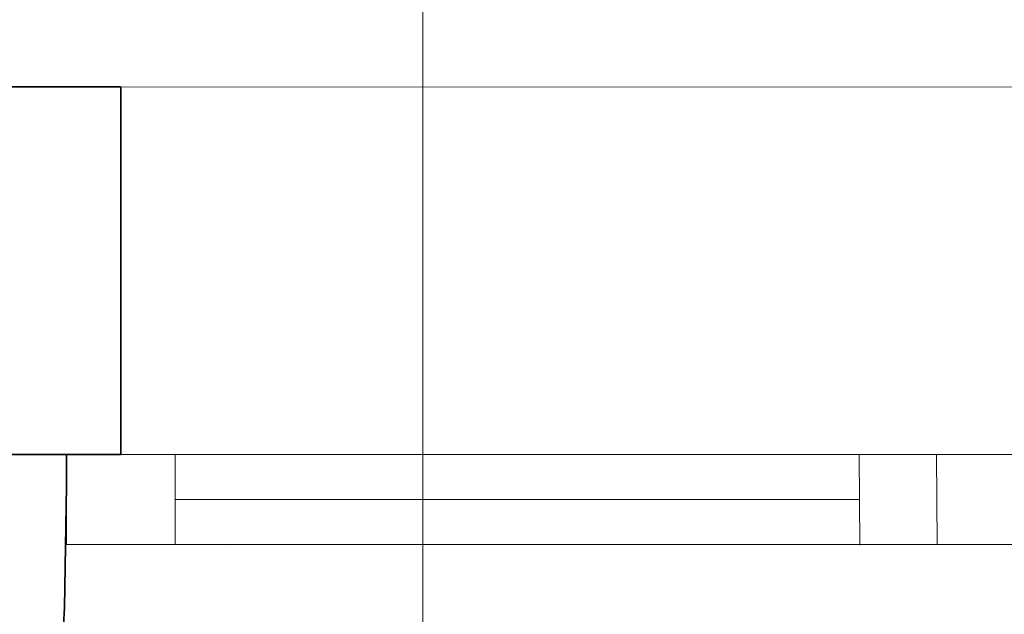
# Model space of a CAD drawing. Extents: x -223 to 557, y -138 to 606.
# Tile 201 of 256: x 29.04 to 41.74, y 366.92 to 374.59. Entities that reach past the tile are written whole.
import ezdxf

# ---------------------------------------------------------------- set-up
doc = ezdxf.new("R2010")
doc.units = 0
doc.layers.get('0').update_dxf_attribs({"lineweight": 35})
doc.layers.add('5_EG-BESTAND', color=7, linetype='Continuous', lineweight=25)
doc.layers.add('5_EG-NEU', color=7, linetype='Continuous', lineweight=25)
doc.layers.add('H_Ruecklauf_Beschriftung', color=5, linetype='Continuous', lineweight=18, true_color=0x0000ff)

# ---------------------------------------------------------------- blocks, each defined once
blk = doc.blocks.new('Referenz-A07ALDUO1N', base_point=(-167.675, -99.33))
at = {"layer": '5_EG-BESTAND', "color": 0, "lineweight": 35}
for p, q in [((26.949, 373.726), (30.349, 373.726)), ((30.349, 373.726), (30.349, 368.986)), ((29.649, 368.983), (26.949, 368.986)), ((30.349, 368.986), (26.949, 368.986)), ((29.649, 368.581), (29.649, 368.983)), ((29.62, 367.012), (29.649, 368.581)), ((29.329, 360.683), (29.62, 367.012))]:
    blk.add_line(p, q, dxfattribs=at)
at = {"layer": '5_EG-BESTAND', "color": 0, "lineweight": 13}
blk.add_line((30.349, 373.726), (51.389, 373.714), dxfattribs=at)
at = {"layer": '5_EG-NEU', "color": 0, "lineweight": 13}
for p, q in [((29.649, 367.824), (29.649, 368.984)), ((29.649, 368.984), (31.049, 368.984)), ((31.049, 368.983), (50.689, 368.984)), ((31.049, 368.984), (31.049, 367.824)), ((31.049, 367.823), (31.049, 368.983)), ((39.865, 368.976), (39.874, 367.816)), ((40.865, 368.984), (40.874, 367.824)), ((31.049, 368.403), (39.869, 368.404)), ((31.049, 367.824), (29.649, 367.824)), ((50.689, 367.825), (31.049, 367.823)), ((31.749, 367.821), (49.989, 367.825))]:
    blk.add_line(p, q, dxfattribs=at)
blk = doc.blocks.new('Bauteilbeschriftung-A07ALDWK1N', base_point=(16.316, 360.712))
at = {"color": 0, "linetype": 'ByBlock', "lineweight": -2, "ltscale": 0.18}
blk.add_line((34.243, 380.603), (34.243, 360.712), dxfattribs=at)

msp = doc.modelspace()

# ---------------------------------------------------------------- block references
at = {"color": 251, "lineweight": 25, "ltscale": 0.25, "true_color": 0x585858}
msp.add_blockref('Referenz-A07ALDUO1N', (-167.675, -99.33), dxfattribs=at)
at = {"layer": 'H_Ruecklauf_Beschriftung', "ltscale": 0.18}
msp.add_blockref('Bauteilbeschriftung-A07ALDWK1N', (16.316, 360.712), dxfattribs=at)

doc.saveas('drawing.dxf')
